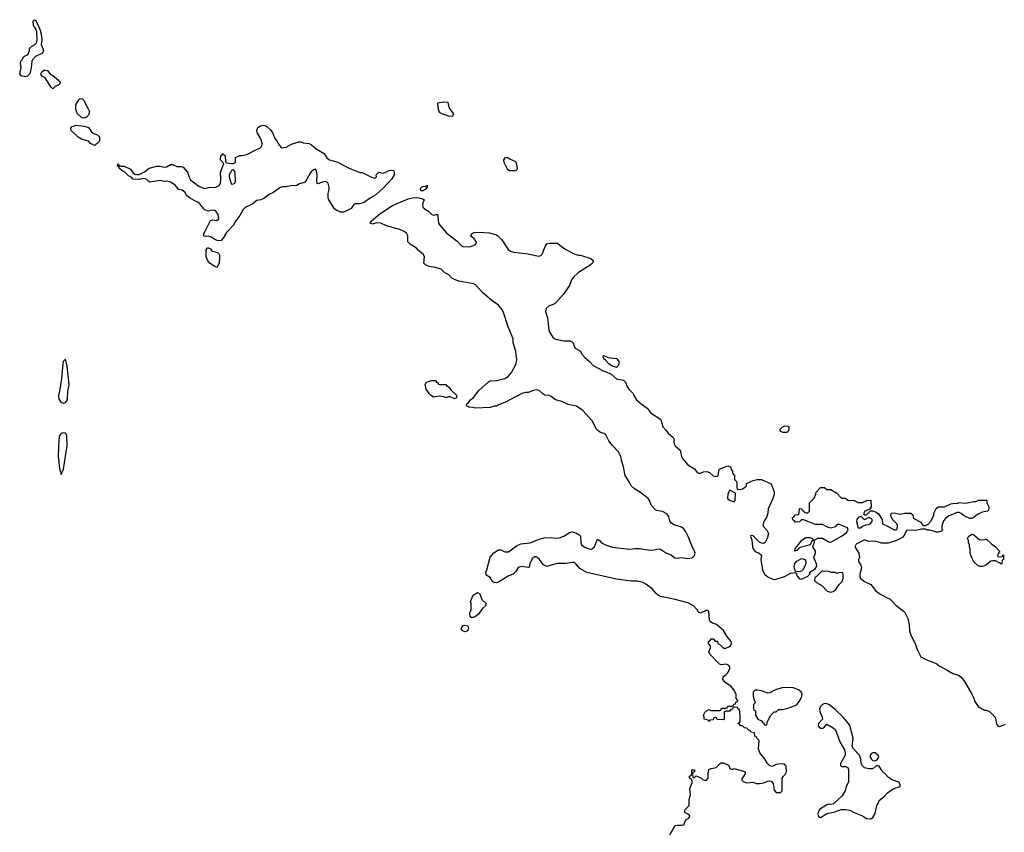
# Model space of a CAD drawing. Header units: inches. Extents: x 1861287 to 2052918, y 204622 to 437896.
# Tile 105 of 215: x 1949955 to 1959319, y 294295 to 302025. Entities that reach past the tile are written whole.
import ezdxf

# ---------------------------------------------------------------- set-up
doc = ezdxf.new("R2010")
doc.units = ezdxf.units.IN
doc.header["$MEASUREMENT"] = 0
for name, color, linetype in [('B9259', 7, 'Continuous'), ('B9340', 7, 'Continuous'), ('B9350', 7, 'Continuous')]:
    doc.layers.add(name, color=color, linetype=linetype)

msp = doc.modelspace()

# ---------------------------------------------------------------- linework, layer by layer
at = {"layer": 'B9259', "color": 5, "elevation": 140}
for points in [[(1951922.6, 300000), (1951921.3, 299998.7), (1951890, 299947), (1951870, 299925.1), (1951842.5, 299922.5), (1951818, 299930), (1951775.1, 299955.1), (1951750, 299964), (1951722, 299962), (1951708, 299968), (1951708, 299990), (1951713, 300000)], [(1956138, 294270), (1956190, 294358.8), (1956210, 294364), (1956250, 294362), (1956270, 294366.8), (1956290, 294412), (1956318, 294430), (1956328, 294450), (1956310, 294468), (1956282, 294482), (1956278, 294490), (1956284, 294510), (1956322, 294550), (1956322, 294610), (1956334, 294650), (1956328.7, 294710), (1956355.3, 294770), (1956342, 294802), (1956326, 294810), (1956326, 294830), (1956342, 294838), (1956347.3, 294852.7), (1956348, 294890), (1956372, 294890), (1956371.6, 294868.4), (1956358, 294862), (1956354, 294850), (1956358, 294818), (1956370, 294814), (1956390, 294832), (1956434, 294814), (1956450, 294798), (1956470, 294791.3), (1956488.4, 294791.6), (1956502, 294810), (1956502, 294850), (1956508.9, 294891.1), (1956530, 294902), (1956578, 294910), (1956623.7, 294956.3), (1956650, 294954.8), (1956698, 294930), (1956710, 294902), (1956730, 294891.3), (1956750, 294901), (1956759.8, 294899.8), (1956852.7, 294872.7), (1956854, 294850), (1956823.6, 294803.6), (1956822, 294790), (1956836.9, 294776.9), (1956870, 294766), (1956930, 294771.3), (1956959.6, 294759.6), (1956990, 294758), (1957030, 294766), (1957070, 294781), (1957090, 294784.7), (1957102, 294782), (1957119.6, 294759.6), (1957130, 294694), (1957150, 294674), (1957190, 294674), (1957206, 294690), (1957206, 294810), (1957218, 294830), (1957236, 294844), (1957249.2, 294870), (1957243.7, 294923.7), (1957230, 294944), (1957190, 294946), (1957150, 294941.2), (1957110, 294922), (1957090, 294928), (1957068, 294950), (1957038, 294998), (1956995.3, 295050), (1956982, 295090), (1956987.3, 295167.3), (1956966, 295190), (1956962, 295202), (1956946, 295210), (1956942, 295242), (1956907.3, 295247.3), (1956902, 295262), (1956890, 295266), (1956870, 295286), (1956848.4, 295288.4), (1956830, 295306), (1956810, 295306), (1956802, 295322), (1956787.3, 295327.3), (1956787.3, 295332.7), (1956802, 295338), (1956806, 295350), (1956808, 295410), (1956802, 295462), (1956787.3, 295467.3), (1956782, 295482), (1956750, 295486), (1956738, 295482), (1956732.7, 295467.3), (1956718, 295462), (1956710, 295446), (1956670, 295446), (1956658, 295442), (1956654, 295430), (1956654, 295370), (1956650, 295366), (1956588.4, 295368.4), (1956582, 295382), (1956570, 295386), (1956558, 295382), (1956550, 295366), (1956518, 295362), (1956510, 295348), (1956502, 295362), (1956466, 295370), (1956466, 295390), (1956458, 295410), (1956470, 295434), (1956486, 295450), (1956510, 295462), (1956530, 295454), (1956610, 295454), (1956622, 295458), (1956630, 295474), (1956670, 295474), (1956682, 295478), (1956690, 295494), (1956730, 295494), (1956742, 295498), (1956747.3, 295512.7), (1956762, 295518), (1956767.3, 295532.7), (1956782, 295538), (1956786, 295550), (1956768, 295568), (1956768, 295610), (1956748, 295650), (1956720.2, 295680.2), (1956662, 295722), (1956642, 295750), (1956644, 295776), (1956670, 295792), (1956688, 295810), (1956708, 295850), (1956708, 295870), (1956700.4, 295880.4), (1956674.6, 295894.6), (1956630, 295888), (1956610, 295895.3), (1956518, 295990), (1956508, 296010), (1956526, 296050), (1956526, 296070), (1956506, 296090), (1956506, 296110), (1956522, 296118), (1956530, 296134), (1956550, 296134), (1956570, 296114), (1956590, 296114), (1956594, 296090), (1956616.9, 296076.9), (1956650, 296044.7), (1956670, 296046), (1956700.2, 296059.8), (1956715.3, 296070), (1956725.2, 296090), (1956722.7, 296110), (1956681, 296161), (1956650, 296213.2), (1956582, 296270), (1956544.7, 296284.7), (1956521.2, 296301.2), (1956514, 296314), (1956510, 296398), (1956490, 296408), (1956430, 296378), (1956410, 296388), (1956398, 296410), (1956362, 296450), (1956310, 296478), (1956189.6, 296509.6), (1956050, 296538.4), (1956030, 296547.3), (1956007.3, 296567.3), (1955970, 296612), (1955910, 296655.6), (1955881.2, 296670), (1955830, 296682.2), (1955770, 296683.9), (1955630, 296701.5), (1955350, 296765.1), (1955283.1, 296803.1), (1955245.4, 296850), (1955230, 296859.8), (1955210, 296862), (1955150, 296852.7), (1955067.5, 296852.5), (1954970, 296822), (1954938, 296838), (1954899.6, 296890), (1954877, 296910), (1954870, 296914.7), (1954850, 296915.6), (1954830, 296896), (1954806.4, 296850), (1954802, 296818), (1954790, 296813.2), (1954730, 296821.7), (1954704.8, 296815.2), (1954693, 296807), (1954670, 296773.2), (1954650, 296753.2), (1954602, 296730), (1954510, 296675.3), (1954490, 296669), (1954466, 296670), (1954456.4, 296676.4), (1954430, 296718), (1954396.4, 296736.4), (1954390, 296746), (1954388.7, 296770), (1954399, 296790), (1954429.3, 296910.7), (1954465.6, 296954.4), (1954510, 296982), (1954530, 296982), (1954570, 296962.8), (1954604, 296964), (1954681.3, 297018.7), (1954722, 297038), (1954810, 297047.2), (1954896.4, 297083.6), (1954943.8, 297096.2), (1955010, 297098.4), (1955050, 297092), (1955090, 297095.8), (1955130, 297110.4), (1955190, 297150.5), (1955210, 297153.4), (1955244.2, 297144.2), (1955280.7, 297120.7), (1955288.3, 297108.3), (1955292.4, 297050), (1955299.1, 297030), (1955328.1, 297008.1), (1955370, 296990.2), (1955391.8, 296988.2), (1955420.5, 297010), (1955450, 297082), (1955470, 297072), (1955488.6, 297048.6), (1955526, 297030), (1955591.8, 297008.2), (1955750, 296988.5), (1955810, 296995.8), (1955850, 296995.3), (1955950, 296978), (1955990, 296980.3), (1956030, 296991.3), (1956047.9, 296987.9), (1956106, 296950), (1956150, 296933), (1956187, 296907), (1956210, 296901.5), (1956250, 296909), (1956310, 296900.7), (1956350, 296906), (1956372.5, 296927.5), (1956378.3, 296950), (1956373.7, 296970), (1956357.4, 296997.4), (1956311.6, 297110), (1956290, 297153.7), (1956270, 297182.2), (1956250, 297196.2), (1956178.4, 297218.4), (1956155.3, 297235.3), (1956138.9, 297258.9), (1956130, 297295.8), (1956110, 297323.5), (1956070, 297346.4), (1956014.5, 297354.5), (1956001.4, 297361.4), (1955962.3, 297402.3), (1955945.1, 297450), (1955932.1, 297470), (1955850, 297532.4), (1955800.8, 297560.8), (1955770.8, 297590.8), (1955752.1, 297630), (1955714.7, 297690), (1955698.5, 297770), (1955678, 297830), (1955670.9, 297870), (1955650, 297914), (1955593.3, 297973.3), (1955558.7, 298018.7), (1955530, 298076), (1955510, 298089.2), (1955478, 298098), (1955444.4, 298124.4), (1955399.8, 298210), (1955310, 298305.6), (1955250, 298347), (1955170, 298362.6), (1955110, 298393.3), (1955050, 298409.7), (1955010, 298441.1), (1954990, 298449), (1954950, 298454.5), (1954930, 298465.1), (1954897.1, 298497.1), (1954870, 298502.7), (1954841.2, 298498.8), (1954790, 298479.7), (1954770, 298478.7), (1954732.1, 298467.9), (1954570, 298382), (1954510, 298362), (1954490, 298349), (1954470, 298348.7), (1954430, 298335.3), (1954290, 298328.7), (1954263.6, 298336.4), (1954230, 298338), (1954206, 298350), (1954208, 298370), (1954220.4, 298379.6), (1954242, 298410), (1954270, 298431.3), (1954321.5, 298498.5), (1954410, 298578), (1954430, 298590.8), (1954491.1, 298591.1), (1954570, 298610.7), (1954601.2, 298630), (1954632.8, 298667.2), (1954673.8, 298746.2), (1954683.7, 298790), (1954672.7, 298867.3), (1954649.6, 298949.6), (1954649.6, 298990), (1954601.4, 299101.4), (1954552.3, 299250), (1954541.2, 299270), (1954509.7, 299310), (1954449.2, 299349.2), (1954362.9, 299422.9), (1954290, 299503.2), (1954270, 299512.1), (1954130, 299538.3), (1954090, 299553.8), (1954066.4, 299566.4), (1954036.5, 299596.5), (1953998, 299618), (1953962, 299650), (1953910, 299668.3), (1953850, 299675.6), (1953813.2, 299693.2), (1953798.4, 299710), (1953805.6, 299770), (1953795.3, 299790), (1953748, 299828), (1953729.6, 299850), (1953668.8, 299888.8), (1953645.6, 299910), (1953648, 299970), (1953633.2, 299993.2), (1953624.3, 300000)], [(1954010.7, 300000), (1954019.4, 299990), (1954116.9, 299916.9), (1954150, 299879.8), (1954170, 299866.6), (1954230, 299865.2), (1954265.5, 299874.5), (1954293.2, 299890), (1954299.3, 299910), (1954295.9, 299915.9), (1954278.9, 299938.9), (1954244, 299970), (1954264.7, 299995.3), (1954277.3, 300000)], [(1954369.6, 300000), (1954423.1, 299996.9), (1954490, 299978), (1954502, 299970), (1954542, 299930), (1954599.8, 299839.8), (1954623.5, 299823.5), (1954653.7, 299813.7), (1954790, 299797.3), (1954890, 299774.8), (1954910, 299781), (1954925.6, 299794.4), (1954953.6, 299866.4), (1954970, 299892), (1954990, 299898), (1955070, 299898), (1955106.4, 299866.4), (1955150, 299838), (1955235.3, 299795.3), (1955270, 299784.7), (1955290, 299784.7), (1955388.4, 299751.6), (1955411.1, 299731.1), (1955402, 299710), (1955382, 299690), (1955270, 299619.3), (1955214.8, 299570), (1955202.8, 299550), (1955184.5, 299495.5), (1955122.8, 299410), (1955050.4, 299329.6), (1955030, 299316), (1954990, 299302), (1954962.8, 299277.2), (1954954.4, 299250), (1954975.8, 299190), (1954987.6, 299072.4), (1954996.2, 299050), (1955030, 298998.4), (1955050, 298984.4), (1955130, 298970.6), (1955188.3, 298968.3), (1955210, 298959.1), (1955218, 298950), (1955230.3, 298910), (1955239.4, 298899.4), (1955288, 298870), (1955302.8, 298842.8), (1955330.3, 298810), (1955374.5, 298774.5), (1955410, 298736.5), (1955504.6, 298684.6), (1955576.3, 298656.3), (1955630, 298606.9), (1955696, 298596), (1955715.1, 298575.1), (1955730, 298538.8), (1955748.2, 298510), (1955788, 298470), (1955795.3, 298450), (1955821.7, 298410), (1955866.3, 298370), (1955922, 298330), (1955950, 298292.7), (1955970, 298274.4), (1956050, 298223.8), (1956057.3, 298210), (1956071.7, 298151.7), (1956101.1, 298121.1), (1956121.7, 298090), (1956168.4, 298050), (1956179.5, 298030), (1956175.3, 298010), (1956178, 297990), (1956190.4, 297970), (1956237.1, 297930), (1956250.3, 297870), (1956258.9, 297850), (1956310, 297790.3), (1956371.3, 297751.3), (1956398.4, 297718.4), (1956410, 297710.6), (1956430, 297710.5), (1956457.2, 297722.8), (1956490, 297728), (1956516.4, 297716.4), (1956550, 297685.5), (1956570, 297679.1), (1956590, 297681), (1956599, 297690), (1956608, 297750), (1956690, 297782), (1956714, 297770), (1956723.6, 297743.6), (1956734, 297730), (1956734, 297710), (1956754, 297690), (1956754, 297650), (1956774, 297630), (1956774, 297570), (1956778, 297558), (1956810, 297554), (1956830, 297562), (1956846, 297570), (1956866, 297590), (1956867.3, 297612.7), (1956930, 297642), (1956970, 297652), (1957010, 297652), (1957102, 297610), (1957130, 297534), (1957130.9, 297509.1), (1957118, 297470), (1957072, 297372), (1957071.3, 297330), (1957058, 297290), (1957032, 297250), (1957024.7, 297230), (1957026.4, 297206.4), (1957062, 297170), (1957076.9, 297136.9), (1957064.7, 297090), (1957044.7, 297050), (1957030, 297041.2), (1957010, 297045.1), (1956990, 297056), (1956930, 297114), (1956910, 297118), (1956906, 297110), (1956916.8, 297076.8), (1956923.5, 297010), (1956930, 296990.6), (1956950, 296967.2), (1956988.6, 296948.6), (1957008.9, 296930), (1957003.2, 296890), (1957019.5, 296790), (1957039.7, 296750), (1957070, 296725.4), (1957110, 296706.8), (1957130, 296701), (1957150, 296701.6), (1957230, 296727.9), (1957290, 296759.5), (1957326, 296766), (1957338.8, 296758.8), (1957350, 296732), (1957370, 296704.7), (1957390, 296702), (1957450, 296732), (1957468, 296750), (1957468, 296770), (1957520.2, 296799.8), (1957534.6, 296825.4), (1957534, 296850), (1957508, 296910), (1957524, 296950), (1957522, 296970), (1957498, 297010), (1957515.3, 297055.3), (1957510, 297066), (1957490, 297066), (1957471.6, 297028.4), (1957376.9, 297003.1), (1957363.6, 296996.4), (1957350, 296978), (1957326, 296970), (1957330, 296994), (1957378, 297050), (1957390, 297072), (1957430, 297098), (1957470, 297098), (1957494, 297090), (1957498, 297078), (1957510, 297074), (1957548.9, 297091.1), (1957588.9, 297091.1), (1957650, 297058.8), (1957670, 297054.8), (1957769.2, 297110.8), (1957815.5, 297144.5), (1957830, 297162), (1957834, 297170), (1957828, 297190), (1957750, 297222), (1957730, 297222), (1957710, 297202), (1957670, 297189), (1957638, 297198), (1957590, 297222), (1957523.1, 297223.1), (1957410, 297266), (1957390, 297266), (1957370, 297248), (1957330, 297246), (1957322, 297262), (1957308.4, 297268.4), (1957306, 297290), (1957322, 297298), (1957330, 297314), (1957362, 297318), (1957367.3, 297332.7), (1957370, 297374), (1957392.7, 297372.7), (1957398, 297358), (1957414, 297350), (1957418, 297338), (1957430, 297334), (1957450, 297334), (1957466, 297350), (1957466, 297430), (1957510, 297474), (1957527.3, 297512.7), (1957528.4, 297531.6), (1957570, 297574), (1957610, 297574), (1957630, 297554), (1957670, 297554), (1957723.6, 297523.6), (1957770, 297474), (1957810, 297474), (1957830, 297454), (1957891.1, 297451.1), (1957930, 297432), (1957970, 297432), (1958012, 297452), (1958050, 297454), (1958052.7, 297387.3), (1958034, 297366), (1957994, 297350), (1957982, 297330), (1957982, 297322), (1957990, 297314), (1958010, 297314), (1958046, 297354), (1958070, 297354), (1958099.6, 297339.6), (1958123.6, 297323.6), (1958156, 297270), (1958162, 297230), (1958166, 297226), (1958222, 297202), (1958270, 297171.3), (1958290, 297172), (1958299, 297181), (1958302, 297210), (1958298, 297230), (1958255.3, 297270), (1958238, 297310), (1958250, 297334), (1958288.4, 297331.6), (1958330, 297322), (1958370, 297331.3), (1958430, 297332), (1958450, 297314), (1958452, 297290), (1958459.6, 297279.6), (1958523.6, 297243.6), (1958539.6, 297219.6), (1958550, 297212), (1958570, 297212), (1958594.6, 297225.4), (1958623.1, 297256.9), (1958648, 297310), (1958648, 297330), (1958670, 297374), (1958690, 297392), (1958750, 297392), (1958810, 297418), (1958850, 297424.7), (1958870, 297422), (1958890, 297431.3), (1958950, 297424.7), (1959030, 297442), (1959050, 297442), (1959072.7, 297452.7), (1959150, 297454), (1959154, 297450), (1959154, 297430), (1959172, 297390), (1959172, 297370), (1959162, 297350), (1959110, 297339), (1959075.9, 297324.1), (1959050.5, 297309.5), (1959030, 297288.7), (1959010, 297279), (1958990, 297279), (1958950, 297297.2), (1958928.7, 297310), (1958910, 297328.7), (1958890, 297338), (1958870, 297338), (1958812, 297310), (1958790, 297304), (1958758.8, 297281.2), (1958742, 297258), (1958726, 297210), (1958726, 297186), (1958731.6, 297168.4), (1958722, 297158), (1958690.9, 297149.1), (1958670, 297148.7), (1958650, 297158), (1958610, 297168.7), (1958589.1, 297169.1), (1958570, 297178), (1958530, 297178), (1958488.9, 297168.9), (1958390, 297166), (1958374, 297130), (1958350, 297098), (1958294, 297070), (1958215.3, 297044.7), (1958150, 297044), (1958090, 297064), (1958030, 297062), (1957990, 297075.3), (1957910, 297035.3), (1957898, 297010), (1957936, 296950), (1957942, 296910), (1957932, 296890), (1957932, 296870), (1957955.3, 296835.3), (1957962, 296810), (1957946, 296750), (1957946.4, 296726.4), (1957952, 296710), (1957990, 296682), (1958050, 296651.3), (1958095.3, 296595.3), (1958130, 296564.7), (1958190.9, 296530.9), (1958233.7, 296513.7), (1958290, 296451.3), (1958370.6, 296390.6), (1958401, 296330), (1958414.8, 296270), (1958418.8, 296210), (1958430.9, 296170.9), (1958471.3, 296090), (1958490, 296034), (1958525.4, 295965.4), (1958594, 295930), (1958650, 295911.3), (1958676.8, 295896.8), (1958698, 295878), (1958764.5, 295844.5), (1958790, 295826), (1958830, 295806.8), (1958882, 295790), (1958910, 295771), (1958941, 295730), (1959011.3, 295610), (1959030.7, 295570.7), (1959039.8, 295539.8), (1959070.9, 295490.9), (1959130, 295458), (1959150, 295458), (1959182, 295442), (1959231.3, 295390), (1959242, 295350), (1959243.6, 295323.6), (1959254, 295310), (1959270, 295302), (1959283.6, 295303.6), (1959330, 295322)]]:
    msp.add_lwpolyline(points, dxfattribs=at)
at = {"layer": 'B9259', "color": 5}
for points, elevation in [([(1951830, 299668.7), (1951810, 299675.3), (1951766.2, 299706.2), (1951746, 299730), (1951729.4, 299770), (1951729.2, 299810), (1951730, 299834), (1951738, 299850), (1951745.6, 299854.4), (1951750, 299856), (1951770, 299844.7), (1951778.8, 299830), (1951790, 299822), (1951838, 299810), (1951854, 299790), (1951856, 299764), (1951850.8, 299710)], 140), ([(1955630, 298715.3), (1955590, 298727.3), (1955559.3, 298750), (1955526.6, 298786.6), (1955510, 298798), (1955503.1, 298816.9), (1955506, 298830), (1955511.6, 298831.6), (1955552.7, 298812.7), (1955596.4, 298803.6), (1955630, 298802), (1955636.9, 298796.9), (1955651.6, 298771.6), (1955652, 298750), (1955644.7, 298730)], 140), ([(1950390, 298794.5), (1950370, 298774), (1950364.6, 298750), (1950352.1, 298610), (1950333.9, 298490), (1950323.7, 298450), (1950323.7, 298430), (1950330, 298410.2), (1950345.3, 298385.3), (1950370, 298376.6), (1950390, 298381.7), (1950410.9, 298410), (1950414.7, 298490), (1950426.4, 298550), (1950405.6, 298730)], 160), ([(1953950, 298554), (1954010, 298554), (1954018, 298538), (1954030, 298534), (1954059.6, 298499.6), (1954110, 298454), (1954110, 298426), (1954090, 298418), (1954050, 298438), (1954030, 298438), (1954010, 298428), (1953990, 298438), (1953950, 298442), (1953890, 298435.3), (1953868.9, 298448.9), (1953848, 298470), (1953822, 298510), (1953810, 298554), (1953824.7, 298575.3), (1953870, 298592), (1953890, 298594), (1953910, 298594), (1953918, 298578), (1953930, 298574), (1953938, 298558)], 140), ([(1957216.4, 298096.4), (1957190, 298108), (1957186, 298130), (1957206, 298150), (1957230, 298162), (1957259.6, 298159.6), (1957271.1, 298151.1), (1957271.3, 298130), (1957262, 298110), (1957250, 298098)], 140), ([(1950370, 298095.3), (1950350, 298089.1), (1950332.7, 298070), (1950326.8, 298033.2), (1950320.7, 297870), (1950334, 297754), (1950350, 297698), (1950373.1, 297750), (1950407.4, 297970), (1950403.2, 298070), (1950390.2, 298090.2)], 160), ([(1956710, 297548), (1956701, 297539), (1956691, 297510), (1956687.7, 297470), (1956711.3, 297450), (1956750, 297438), (1956759, 297450), (1956762, 297522)], 140), ([(1957958, 297298), (1957930, 297288.7), (1957916, 297270), (1957914.8, 297250), (1957930, 297192), (1957950, 297191.3), (1957970, 297206.8), (1958000.9, 297219.1), (1958030, 297222), (1958044, 297230), (1958061.2, 297250), (1958062, 297270), (1958057.2, 297277.2), (1958030, 297288.7), (1957990, 297268)], 140), ([(1959110, 297075.5), (1959150, 297082), (1959197.3, 297037.3), (1959234, 297010), (1959274, 296970), (1959262, 296938), (1959254, 296930), (1959258, 296918), (1959290, 296914), (1959302, 296918), (1959306, 296934), (1959312, 296930), (1959312, 296890), (1959298, 296882), (1959294, 296850), (1959290, 296846), (1959278, 296858), (1959270, 296858), (1959236.4, 296876.4), (1959210, 296878), (1959190, 296875.3), (1959150, 296838), (1959130, 296828.7), (1959110, 296822), (1959090, 296822), (1959070, 296828.7), (1959030, 296868), (1959010, 296906), (1958995.3, 296950), (1958995.3, 296990), (1958988.9, 297008.9), (1958988.4, 297028.4), (1958978, 297050), (1958978, 297070), (1958968, 297090), (1958978, 297110), (1959010, 297131.3), (1959030, 297124.7), (1959079.8, 297079.8)], 140), ([(1957367.1, 296772.9), (1957334.6, 296774.6), (1957323.3, 296803.3), (1957322, 296822), (1957328.3, 296851.7), (1957345.3, 296874.7), (1957390, 296899.1), (1957424.7, 296890), (1957430.8, 296870), (1957430.7, 296850), (1957422.8, 296830), (1957404.9, 296795.1), (1957390, 296779)], 140), ([(1957590, 296778), (1957574, 296770), (1957530, 296726), (1957518, 296722), (1957514, 296690), (1957534, 296670), (1957583.6, 296643.6), (1957634, 296590), (1957670, 296578), (1957690, 296584.7), (1957716.5, 296603.5), (1957748.9, 296651.1), (1957778, 296682), (1957788, 296710), (1957787.3, 296747.3), (1957782, 296762), (1957750, 296766), (1957730, 296758), (1957710, 296766), (1957672.7, 296767.3), (1957650, 296775.3)], 140), ([(1954250, 296338), (1954238, 296350), (1954236.4, 296383.6), (1954248.4, 296411.6), (1954248, 296470), (1954242, 296490), (1954269, 296550), (1954310, 296576), (1954330, 296562), (1954350.8, 296510), (1954390.8, 296470), (1954386, 296450), (1954355.9, 296424.1), (1954314.6, 296365.4), (1954290, 296349), (1954270, 296338)], 140), ([(1954190, 296202), (1954168.7, 296210), (1954155.3, 296230), (1954162, 296250), (1954170, 296258), (1954190, 296264.7), (1954218, 296258), (1954222, 296230), (1954210, 296208)], 140), ([(1957247, 295673), (1957202, 295670), (1957142, 295650), (1957090, 295622), (1957070, 295619), (1957010, 295639), (1956970, 295648), (1956950, 295646), (1956932, 295628), (1956931.3, 295590), (1956943.6, 295543.6), (1956952, 295530), (1956934, 295510), (1956934, 295470), (1956938, 295458), (1956951.6, 295451.6), (1956952, 295410), (1956974, 295370), (1957010, 295354), (1957018, 295338), (1957032.7, 295332.7), (1957038, 295318), (1957050, 295314), (1957062, 295318), (1957066, 295350), (1957098, 295410), (1957130, 295442), (1957150, 295442), (1957170, 295462), (1957210, 295462), (1957250, 295471), (1957330, 295501.6), (1957350, 295514.9), (1957375.1, 295550), (1957394.7, 295590), (1957395.1, 295610), (1957387, 295630), (1957362.7, 295650), (1957330, 295663.5), (1957310, 295669.7)], 140), ([(1957610, 295518.4), (1957590, 295511.8), (1957570, 295492.7), (1957562.4, 295470), (1957565.3, 295445.3), (1957587.3, 295390), (1957590.8, 295370), (1957550.5, 295330), (1957548.9, 295308.9), (1957566.5, 295286.5), (1957590, 295283.8), (1957601.2, 295290), (1957630, 295322.8), (1957691, 295290), (1957714, 295270), (1957755.3, 295155.3), (1957798.8, 295078.8), (1957804.7, 295050), (1957804.7, 295030), (1957762, 294950), (1957762, 294930), (1957770, 294922), (1957810, 294922), (1957831.6, 294911.6), (1957838, 294890), (1957838, 294790), (1957836, 294770), (1957816, 294730), (1957806, 294690), (1957777.5, 294642.5), (1957695.3, 294564.7), (1957670, 294558), (1957650, 294562), (1957630, 294555.3), (1957562, 294510), (1957545.4, 294474.6), (1957550, 294454), (1957558, 294438), (1957570, 294434), (1957629.1, 294470.9), (1957650, 294478), (1957706, 294490), (1957769.1, 294510.9), (1957810, 294511), (1957850, 294506), (1957890, 294482.8), (1957970.8, 294450.8), (1958010, 294424.7), (1958050, 294422), (1958070, 294434), (1958090, 294474), (1958105.2, 294550), (1958119, 294570), (1958130, 294598), (1958180.2, 294639.8), (1958209.3, 294670.7), (1958243.7, 294696.3), (1958269.6, 294710.4), (1958328.7, 294730), (1958329.3, 294750), (1958314.5, 294770), (1958254, 294794), (1958217.2, 294817.2), (1958190, 294849), (1958156, 294876), (1958152.3, 294890), (1958130, 294924), (1958110, 294928.7), (1958096.9, 294923.1), (1958070, 294898), (1958030, 294898), (1957990, 294908), (1957970, 294928), (1957958, 294950), (1957955.3, 294990), (1957941.2, 295030), (1957884, 295090), (1957873.2, 295110), (1957881.6, 295190), (1957850, 295309.3), (1957838, 295330), (1957787, 295390), (1957710, 295462.7), (1957650, 295509.3), (1957630, 295517)], 140), ([(1958067.8, 295052.2), (1958055.1, 295044.9), (1958043, 295030), (1958043, 295010), (1958052.2, 294992.2), (1958070, 294977.3), (1958090, 294973), (1958110, 294984), (1958126.3, 295010), (1958120.4, 295030), (1958090, 295052)], 140)]:
    msp.add_lwpolyline(points, close=True, dxfattribs=dict(at, elevation=elevation))
at = {"layer": 'B9340', "color": 5, "elevation": 140}
msp.add_lwpolyline([(1950000, 301483.8), (1949971.1, 301488.9), (1949955.3, 301510), (1949969.5, 301570), (1949963.7, 301610), (1949966.6, 301630), (1949977.5, 301642.5), (1949990, 301671.3), (1950000, 301676.4)], dxfattribs=at)
at = {"layer": 'B9350', "color": 5, "elevation": 140}
for points in [[(1950000, 301676.4), (1950028.9, 301691.1), (1950038, 301702), (1950048.7, 301730), (1950050, 301751.3), (1950068.7, 301770), (1950096, 301784), (1950116, 301804), (1950120.9, 301830), (1950118, 301910), (1950105.1, 301945.1), (1950086.6, 301970), (1950082.7, 302010), (1950090, 302024.7), (1950110, 302016), (1950150, 301924.7), (1950159.3, 301890), (1950166, 301830), (1950158, 301790), (1950181, 301730), (1950172.8, 301707.2), (1950107.1, 301672.9), (1950078, 301642), (1950070.8, 301629.2), (1950065.4, 301565.4), (1950056.3, 301523.7), (1950050, 301508), (1950030, 301488.7), (1950010, 301482), (1950000, 301483.8)], [(1951713, 300000), (1951770, 300114), (1951790, 300122), (1951830, 300116), (1951848.7, 300130), (1951843, 300170), (1951822, 300202), (1951810, 300209.6), (1951790, 300213), (1951750, 300202.7), (1951716.6, 300216.6), (1951705.1, 300225.1), (1951670, 300274), (1951650, 300289.5), (1951620.5, 300300.5), (1951570, 300329.4), (1951543.7, 300350), (1951525.1, 300385.1), (1951501.5, 300401.5), (1951469.5, 300409.5), (1951430, 300453.2), (1951390, 300479.5), (1951350, 300489.6), (1951330, 300486), (1951290, 300494), (1951190, 300478.4), (1951164.4, 300504.4), (1951150, 300509.7), (1951127.1, 300512.9), (1951090, 300504), (1951030, 300509.2), (1951022, 300522), (1950990, 300538), (1950955.3, 300575.3), (1950926, 300590), (1950906, 300610), (1950902, 300622), (1950886, 300630), (1950887.3, 300652.7), (1950894, 300650), (1950898, 300638), (1950912.7, 300632.7), (1950950, 300631.3), (1951010, 300602), (1951031.3, 300571.3), (1951050, 300554), (1951071.6, 300551.6), (1951090, 300551.3), (1951142, 300578), (1951187, 300613), (1951258, 300630), (1951290, 300630.3), (1951330, 300621.3), (1951350, 300624.4), (1951390, 300646.4), (1951410, 300646.7), (1951450, 300628.8), (1951490, 300628.7), (1951510, 300621.3), (1951550, 300574.4), (1951565.9, 300525.9), (1951580.2, 300500.2), (1951659.6, 300439.6), (1951710, 300419.3), (1951751.3, 300428.7), (1951822, 300430), (1951853.3, 300446.7), (1951865.6, 300470), (1951869.7, 300510), (1951865.6, 300570), (1951870, 300591.3), (1951896.4, 300656.4), (1951866, 300690), (1951867.3, 300732.7), (1951882, 300738), (1951890, 300752), (1951898, 300738), (1951910, 300734), (1951911.6, 300671.6), (1951922.8, 300662.8), (1951970, 300656), (1951990, 300658), (1952008, 300670), (1952007.3, 300712.7), (1952048.4, 300731.6), (1952070, 300732), (1952116.4, 300743.6), (1952206, 300790), (1952238, 300802), (1952257.2, 300822.8), (1952261.2, 300850), (1952249.2, 300890), (1952212.7, 300950), (1952209.4, 300970.6), (1952220.9, 300999.1), (1952245.6, 301014.4), (1952270, 301021), (1952290, 301018), (1952310, 301006.8), (1952338.7, 300978.7), (1952360.7, 300950), (1952379.8, 300899.8), (1952405.4, 300865.4), (1952422, 300830), (1952446, 300806), (1952490, 300811), (1952540.1, 300839.9), (1952610, 300862), (1952630, 300862), (1952650, 300852), (1952707.1, 300847.1), (1952730, 300834.8), (1952776.1, 300796.1), (1952850, 300750.6), (1952876.3, 300710), (1952902.8, 300690), (1952972.2, 300672.2), (1953089, 300611), (1953190, 300571.3), (1953211.3, 300571.3), (1953294, 300530), (1953330, 300518), (1953348, 300530), (1953346, 300550), (1953370, 300574), (1953410, 300566), (1953430, 300571), (1953469.5, 300590.5), (1953490, 300594), (1953510.8, 300590.8), (1953518, 300578), (1953516.3, 300550), (1953495.5, 300510), (1953414.4, 300425.6), (1953340.9, 300359.1), (1953290, 300329.7), (1953230, 300284.7), (1953190, 300273.5), (1953145.5, 300274.5), (1953133.2, 300266.8), (1953107.3, 300230), (1953050, 300200.5), (1953030, 300193.6), (1953010, 300193.6), (1952970, 300209.7), (1952950, 300225.1), (1952895.1, 300310), (1952889.3, 300330), (1952889.2, 300370), (1952899, 300410), (1952899, 300430), (1952888.9, 300468.9), (1952870, 300482), (1952850, 300484), (1952790, 300462), (1952785.6, 300465.6), (1952780.9, 300490), (1952782.9, 300550), (1952778, 300590), (1952770, 300604), (1952750, 300597.2), (1952730, 300581.2), (1952716.7, 300563.3), (1952670, 300479.3), (1952616.5, 300463.5), (1952590, 300446.6), (1952530, 300442.7), (1952490, 300433.2), (1952450, 300433.2), (1952430, 300425.2), (1952361.4, 300378.6), (1952330, 300364), (1952276.7, 300323.3), (1952250, 300311.8), (1952210, 300304), (1952164.9, 300270), (1952100.4, 300239.6), (1952080.7, 300219.3), (1952050, 300160.7), (1952001.8, 300098.2), (1951990, 300069.2), (1951922.6, 300000)], [(1953624.3, 300000), (1953610.4, 300010.4), (1953570, 300028.2), (1953445.1, 300065.1), (1953390, 300089.6), (1953350, 300091.6), (1953310, 300080.9), (1953289.5, 300089.5), (1953300.9, 300110), (1953381, 300179), (1953502, 300258), (1953650, 300321.3), (1953710, 300334.8), (1953750.9, 300330.9), (1953790, 300322), (1953802, 300310), (1953786, 300274), (1953790, 300242), (1953810, 300222), (1953843.6, 300203.6), (1953874, 300170), (1953894, 300166), (1953912.7, 300172.7), (1953932.7, 300172.7), (1953931, 300149), (1953939.5, 300090), (1953950.3, 300070), (1954010.7, 300000)], [(1954277.3, 300000), (1954290, 300004.7), (1954369.6, 300000)]]:
    msp.add_lwpolyline(points, dxfattribs=at)
at = {"layer": 'B9350', "color": 5}
for points, elevation in [([(1950270, 301366), (1950250, 301386), (1950198, 301470), (1950170, 301488.7), (1950160.9, 301500.9), (1950157.2, 301510), (1950166, 301530), (1950190, 301546.8), (1950221, 301541), (1950246, 301506), (1950270, 301494.8), (1950324.7, 301450), (1950342, 301430), (1950331.1, 301408.9), (1950294, 301390)], 140), ([(1950570, 301088), (1950546, 301090), (1950506, 301130), (1950488.9, 301168.9), (1950490, 301214), (1950516.4, 301263.6), (1950530, 301274), (1950550, 301272), (1950570, 301252), (1950586, 301210), (1950611, 301170), (1950618, 301150), (1950610, 301118), (1950590, 301098)], 140), ([(1953990, 301239.7), (1953928.9, 301231.1), (1953930.4, 301190), (1953946.1, 301146.1), (1953974.8, 301130), (1954034.8, 301110), (1954070, 301108.2), (1954083.1, 301130), (1954042.9, 301182.9), (1954030, 301236)], 160), ([(1950670, 300828), (1950630, 300848), (1950609.1, 300869.1), (1950550, 300883.7), (1950510, 300906), (1950445.2, 300970), (1950442, 300990), (1950448, 301010), (1950470, 301012), (1950490, 301022), (1950570, 301011.3), (1950610, 300998), (1950638, 300958), (1950661, 300941), (1950694, 300930), (1950714, 300910), (1950714, 300870)], 140), ([(1954590, 300713.4), (1954568, 300710), (1954556.5, 300690), (1954559.3, 300670), (1954590, 300606.8), (1954612, 300590), (1954670, 300588.8), (1954683.2, 300596.8), (1954689.4, 300610.6), (1954683.6, 300650), (1954672.7, 300672.7), (1954616.7, 300696.7)], 160), ([(1951990, 300595.3), (1951970, 300589.2), (1951962, 300578), (1951948.9, 300551.1), (1951947, 300530), (1951965.5, 300465.5), (1951970, 300461), (1951990, 300462.8), (1952002, 300470), (1952009.2, 300490), (1952006, 300566), (1952001.2, 300581.2)], 140), ([(1953770, 300395.3), (1953762.7, 300410), (1953777.2, 300430), (1953790, 300437.1), (1953818, 300442), (1953830.5, 300450.5), (1953830.8, 300430), (1953810, 300409.3), (1953790, 300397.2)], 140)]:
    msp.add_lwpolyline(points, close=True, dxfattribs=dict(at, elevation=elevation))

doc.saveas('drawing.dxf')
